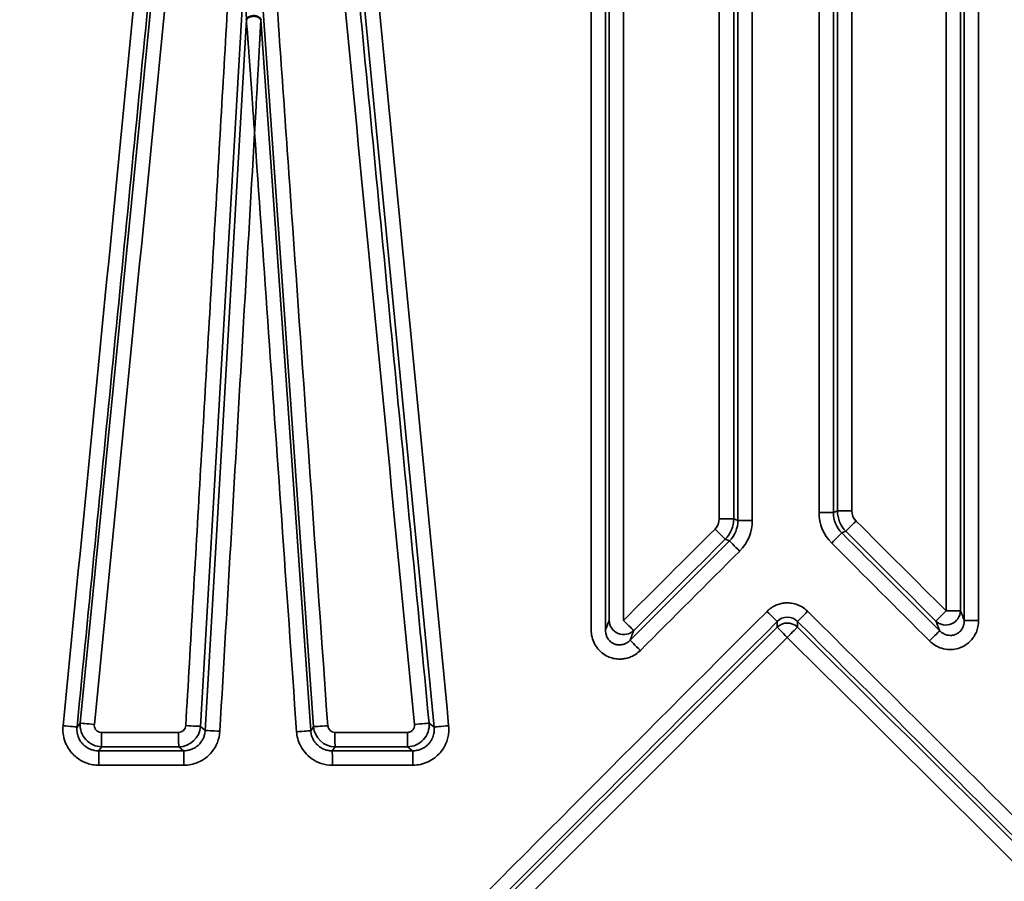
# Model space of a CAD drawing. Header units: millimetres. Extents: x 38 to 2514, y 38 to 1622.
# Tile 250 of 256: x 1568.81 to 1575.62, y 789.7 to 795.66. Entities that reach past the tile are written whole.
import ezdxf

# ---------------------------------------------------------------- set-up
doc = ezdxf.new("R2010")
doc.units = ezdxf.units.MM
doc.header["$LTSCALE"] = 7.692308
doc.layers.add('Visible (ISO)', color=7, linetype='Continuous', lineweight=50)
doc.layers.add('Visible Narrow (ISO)', color=7, linetype='Continuous', lineweight=35)

msp = doc.modelspace()

# ---------------------------------------------------------------- linework, layer by layer
at = {"layer": 'Visible (ISO)'}
for p, q in [((1571.7731, 790.7237), (1571.773, 790.7237)), ((1571.7734, 790.7229), (1571.7734, 790.7229)), ((1571.7735, 790.7232), (1571.7735, 790.7232))]:
    msp.add_line(p, q, dxfattribs=at)
msp.add_open_spline([(1570.4752, 795.6602), (1570.4749, 795.6622), (1570.4742, 795.6641), (1570.4732, 795.666), (1570.4722, 795.6679), (1570.4709, 795.6697), (1570.4692, 795.6714), (1570.4675, 795.6733), (1570.4654, 795.675), (1570.463, 795.6766), (1570.4618, 795.6773), (1570.4606, 795.678), (1570.4594, 795.6787), (1570.4562, 795.6804), (1570.4527, 795.6818), (1570.4488, 795.6829), (1570.4446, 795.6841), (1570.4402, 795.685), (1570.4355, 795.6855), (1570.4324, 795.6858), (1570.4292, 795.686), (1570.4261, 795.686), (1570.4214, 795.6859), (1570.4167, 795.6855), (1570.4122, 795.6847), (1570.408, 795.684), (1570.404, 795.683), (1570.4002, 795.6816), (1570.3974, 795.6806), (1570.3948, 795.6795), (1570.3924, 795.6782), (1570.3899, 795.6769), (1570.3876, 795.6754), (1570.3855, 795.6737), (1570.3843, 795.6728), (1570.3832, 795.6718), (1570.3822, 795.6707), (1570.3809, 795.6694), (1570.3798, 795.668), (1570.3789, 795.6666), (1570.3777, 795.6649), (1570.3769, 795.6632), (1570.3763, 795.6615), (1570.3761, 795.6608), (1570.3759, 795.6602), (1570.3758, 795.6596)], degree=3, knots=[0.0000001, 0.0000001, 0.0000001, 0.0000001, 0.0696701, 0.0696701, 0.0696701, 0.1393147, 0.1393147, 0.1393147, 0.2148067, 0.2148067, 0.2148067, 0.25, 0.25, 0.25, 0.338628, 0.338628, 0.338628, 0.4348792, 0.4348792, 0.4348792, 0.5, 0.5, 0.5, 0.5954155, 0.5954155, 0.5954155, 0.6841592, 0.6841592, 0.6841592, 0.75, 0.75, 0.75, 0.8200404, 0.8200404, 0.8200404, 0.8616303, 0.8616303, 0.8616303, 0.9144555, 0.9144555, 0.9144555, 0.9777824, 0.9777824, 0.9777824, 1, 1, 1, 1], dxfattribs=at)
msp.add_open_spline([(1570.3758, 795.6596), (1570.3759, 795.6595), (1570.376, 795.6591), (1570.3761, 795.6584)], degree=3, dxfattribs=at)
at = {"layer": 'Visible Narrow (ISO)'}
for p, q in [((1569.227, 790.799), (1569.9695, 798.35)), ((1571.6739, 790.7699), (1570.9397, 798.3766)), ((1573.6455, 792.2096), (1573.6455, 797.4733)), ((1573.7455, 792.2096), (1573.7455, 797.4733)), ((1573.7743, 792.198), (1573.7743, 797.4456)), ((1573.8742, 792.198), (1573.8742, 797.4456)), ((1574.3354, 797.4456), (1574.3354, 792.2533)), ((1574.435, 797.4456), (1574.435, 792.2533)), ((1574.4628, 797.4734), (1574.4628, 792.265)), ((1574.5625, 797.4734), (1574.5625, 792.265)), ((1572.76, 797.354), (1572.76, 791.4409)), ((1572.8589, 797.354), (1572.8589, 791.4409)), ((1572.8841, 797.354), (1572.8841, 791.5075)), ((1572.9831, 797.354), (1572.9831, 791.5075)), ((1575.2143, 791.5733), (1575.2143, 797.354)), ((1575.3136, 791.5733), (1575.3136, 797.354)), ((1575.3399, 791.5066), (1575.3399, 797.354)), ((1575.4391, 791.5066), (1575.4391, 797.354)), ((1570.0577, 790.7747), (1570.3573, 795.9305)), ((1570.4777, 795.9311), (1570.8403, 790.7728)), ((1570.0907, 790.7469), (1570.3758, 795.6596)), ((1570.4752, 795.6602), (1570.8202, 790.745)), ((1574.4628, 792.265), (1574.435, 792.2533)), ((1574.4628, 792.265), (1574.5625, 792.265)), ((1573.7455, 792.2096), (1573.6455, 792.2096)), ((1573.7455, 792.2096), (1573.7743, 792.198)), ((1573.8742, 792.198), (1573.7743, 792.198)), ((1574.3354, 792.2533), (1574.435, 792.2533)), ((1573.687, 792.0686), (1573.7159, 792.0571)), ((1574.5213, 792.1239), (1574.4934, 792.1124)), ((1575.3136, 791.5733), (1575.2143, 791.5733)), ((1574.0454, 791.4607), (1574.0458, 791.4998)), ((1574.186, 791.461), (1574.1865, 791.5)), ((1575.4391, 791.5066), (1575.3399, 791.5066)), ((1569.2269, 790.7979), (1569.2045, 790.7701)), ((1570.0577, 790.7747), (1570.0907, 790.7469)), ((1570.8403, 790.7728), (1570.8202, 790.745)), ((1571.639, 790.7977), (1571.6739, 790.7699)), ((1569.9065, 790.7335), (1569.3732, 790.7335)), ((1571.4889, 790.7335), (1570.9878, 790.7335)), ((1569.3756, 790.6338), (1569.3532, 790.606)), ((1569.9085, 790.6339), (1569.9416, 790.6061)), ((1570.9894, 790.6338), (1570.9693, 790.606)), ((1571.4903, 790.6339), (1571.5252, 790.6061)), ((1569.9437, 790.5065), (1569.3556, 790.5065)), ((1571.5265, 790.5065), (1570.9709, 790.5065))]:
    msp.add_line(p, q, dxfattribs=at)
for centre, radius, start, end in [((1574.6619, 792.2649), 0.0995, 179.97133, 225.1011), ((1573.5461, 792.2096), 0.0995, 314.89456, 0.02802), ((1573.5754, 792.1979), 0.2987, 314.98736, 0.01764), ((1574.6342, 792.2532), 0.2987, 179.98212, 225.00807)]:
    msp.add_arc(centre, radius, start, end, dxfattribs=at)
for centre, major_axis, ratio, start_param, end_param in [((1574.6466, 846.2499), (204.3339, 2082.1241), 0.000045, 1.593791, 1.597445), ((1574.4591, 844.3657), (201.1789, 2044.8646), 0.000066, 4.686191, 4.689885), ((1574.6457, 760.1514), (207.0834, -2140.9287), 0.000067, 4.694545, 4.698072), ((1574.4904, 761.6643), (202.0855, -2094.4822), 0.000044, 1.584693, 1.588326), ((1574.6624, 792.2651), (0.0766, -0.1845), 0.99887, 4.320037, 5.104089), ((1573.5459, 792.2098), (0.0721, 0.1863), 0.998724, 4.296173, 5.080304), ((1573.5763, 792.1975), (0.1405, 0.1397), 0.999286, 4.712389, 5.502536), ((1574.633, 792.2528), (0.0759, -0.1831), 0.998902, 4.317281, 5.107376), ((1574.5916, 792.1944), (-0.0706, -0.0708), 0.000581, 0.087509, 1.571377), ((1573.9532, 791.8839), (283.2161, -282.5499), 0.001677, 1.568016, 1.570215), ((1575.5487, 791.8233), (283.1973, 282.4818), 0.003971, 1.573659, 1.575895), ((1573.6167, 792.1391), (0.0706, -0.0708), 0.002862, 4.709533, 6.1934), ((1574.4547, 792.779), (283.0972, 282.5198), 0.000099, 1.57341, 1.575645), ((1574.4229, 792.042), (0.0707, 0.0707), 0.000014, 4.712403, 6.195705), ((1574.4597, 792.2123), (283.3565, -283.2704), 0.000117, 4.712625, 4.715012), ((1574.4015, 792.1925), (283.1478, -282.6133), 0.00009, 1.568266, 1.570464), ((1574.4097, 792.7869), (283.1603, 283.0313), 0.000064, 4.707448, 4.709875), ((1573.7863, 791.9866), (-0.0707, 0.0707), 0.002265, 4.710125, 6.193427), ((1574.4918, 792.1027), (282.8622, -282.9052), 0.000229, 4.712375, 4.714765), ((1574.3623, 792.6918), (282.8379, 282.8379), 0.000229, 4.707697, 4.710125), ((1574.4934, 791.9555), (-283.0177, -283.4815), 0.000235, 4.713983, 4.732926), ((1573.9753, 791.5702), (0.0708, -0.0707), 0.001595, 0.085897, 1.569199), ((1574.1162, 791.4273), (-0.0003, -0.1022), 0.978253, 2.365039, 3.92647), ((1574.2567, 791.5706), (-0.0705, -0.0709), 0.000603, 0.08809, 1.571396), ((1574.3653, 791.339), (-282.0993, 280.6907), 0.00022, 4.693861, 4.712993), ((1575.2139, 791.5733), (-0.0706, -0.0708), 0.002779, 0.089703, 1.573589), ((1575.2139, 791.5733), (0.093, 0.0367), 0.975508, 3.56105, 5.898375), ((1574.4214, 791.8866), (-283.0906, -283.4253), 0.000019, 1.550503, 1.56945), ((1574.4011, 791.8676), (-283.3071, -283.1928), 0.000091, 1.550724, 1.56945), ((1572.9838, 791.5075), (-0.0935, 0.0355), 0.975773, 0.370929, 2.708171), ((1572.9838, 791.5075), (0.0706, -0.0708), 0.005097, 4.707284, 6.191169), ((1574.1158, 791.3903), (-0.1, 0.0011), 0.992517, 3.945317, 5.50492), ((1574.1158, 791.3903), (-0.0707, 0.0707), 0.001098, 0.085831, 1.569699), ((1574.1158, 791.3903), (0.0705, 0.071), 0.001102, 0.088025, 1.571891), ((1574.4524, 791.247), (-282.387, 280.404), 0.00009, 1.569942, 1.588855), ((1574.4324, 791.2661), (-282.1715, 280.6344), 0.000019, 1.569944, 1.589079), ((1574.3062, 791.8217), (-283.3713, -283.1282), 0.000426, 1.550968, 1.569699), ((1574.5355, 791.1904), (-282.4516, 280.3404), 0.000387, 1.569694, 1.58861), ((1575.0995, 791.3657), (0.0707, 0.0707), 0.002377, 0.090022, 1.573172), ((1573.0993, 791.2999), (-0.0707, 0.0707), 0.004693, 4.707698, 6.191003), ((1569.1052, 790.7798), (0.0995, -0.0098), 0.0026, 0.061246, 1.544325), ((1569.376, 790.7835), (0.1253, -0.0823), 0.997604, 3.627476, 5.289716), ((1569.3262, 790.7881), (-0.0995, 0.0098), 0.002492, 0.061264, 1.545463), ((1569.9066, 790.7833), (-0.0001, -0.0498), 0.999747, 0, 1.515264), ((1569.9085, 790.7836), (0.0905, 0.1195), 0.995393, 3.792229, 5.298884), ((1569.9584, 790.7805), (0.0998, -0.0058), 0.001294, 4.690126, 6.17433), ((1570.9398, 790.7798), (-0.0998, -0.007), 0.00122, 4.729748, 6.21395), ((1570.9897, 790.7835), (-0.1494, -0.0107), 0.999291, 0, 1.494981), ((1570.9877, 790.7832), (0.0034, -0.0496), 0.999853, 4.712389, 6.215833), ((1571.49, 790.7837), (0.0872, 0.1221), 0.996233, 3.765651, 5.424449), ((1571.54, 790.7881), (0.0995, 0.0096), 0.001386, 0.100937, 1.585136), ((1571.773, 790.7795), (-0.0995, -0.0096), 0.001275, 0.100922, 1.583999), ((1569.3758, 790.7334), (0, -0.1), 0.025206, 4.712053, 6.195912), ((1569.9087, 790.7335), (0, -0.1), 0.022546, 4.712768, 6.195917), ((1570.19, 790.7412), (-0.0998, 0.0058), 0.001227, 4.691248, 6.174327), ((1570.7206, 790.738), (0.0998, 0.007), 0.001297, 4.730867, 6.213943), ((1570.9895, 790.7334), (0, -0.1), 0.017153, 4.712072, 6.195914), ((1571.4904, 790.7335), (0, -0.1), 0.014654, 4.712768, 6.195917), ((1569.6901, 790.5326), (15.2281, 0.0026), 0.006651, 1.556452, 1.591453), ((1571.273, 790.6125), (6.9957, 0.0013), 0.003053, 1.539731, 1.611344), ((1574.3974, 773.2211), (199.4703, -0.3783), 0.087135, 1.593302, 1.596252), ((1569.3531, 790.5064), (0, 0.1), 0.025357, 4.712753, 6.195912), ((1569.9414, 790.5065), (0, 0.1), 0.022417, 4.712184, 6.195919), ((1574.4129, 773.1966), (199.7523, -0.2383), 0.087148, 1.585357, 1.588141), ((1570.9691, 790.5064), (0, 0.1), 0.017281, 4.712736, 6.195918), ((1571.5251, 790.5065), (0, 0.1), 0.014502, 4.712186, 6.19592)]:
    msp.add_ellipse(centre, major_axis=major_axis, ratio=ratio, start_param=start_param, end_param=end_param, dxfattribs=at)
for points in [[(1569.9514, 798.3767), (1569.8684, 797.5314), (1569.7024, 795.841), (1569.4535, 793.3055), (1569.2875, 791.6152), (1569.2045, 790.7701)], [(1571.639, 790.7977), (1571.5579, 791.6368), (1571.3956, 793.3148), (1571.1523, 795.8318), (1570.9901, 797.5098), (1570.9089, 798.3488)], [(1569.9562, 790.7805), (1569.9895, 791.3534), (1570.0561, 792.4992), (1570.1561, 794.2178), (1570.2227, 795.3635), (1570.256, 795.9363)], [(1570.3758, 795.6596), (1570.3749, 795.7015), (1570.3741, 795.7443), (1570.3732, 795.7874)], [(1574.2568, 791.5706), (1574.2446, 791.5828), (1574.2185, 791.6026), (1574.1764, 791.6211), (1574.1353, 791.6291), (1574.0991, 791.6289), (1574.067, 791.6233), (1574.0366, 791.6129), (1574.0065, 791.5969), (1573.9856, 791.5803), (1573.9755, 791.5702)], [(1575.0991, 791.3657), (1575.1105, 791.3544), (1575.1356, 791.3344), (1575.1826, 791.3124), (1575.2383, 791.3034), (1575.2884, 791.3096), (1575.3297, 791.325), (1575.362, 791.3457), (1575.3875, 791.3694), (1575.4078, 791.396), (1575.424, 791.4264), (1575.4355, 791.462), (1575.4391, 791.491), (1575.4391, 791.5066)], [(1575.1436, 791.5028), (1575.1478, 791.4921), (1575.1564, 791.4703), (1575.1653, 791.4477), (1575.1699, 791.4362)], [(1572.76, 791.4409), (1572.76, 791.4248), (1572.7636, 791.3929), (1572.7813, 791.3441), (1572.8144, 791.2983), (1572.8542, 791.2672), (1572.8942, 791.249), (1572.9317, 791.2407), (1572.9664, 791.2394), (1572.9996, 791.2438), (1573.0325, 791.2539), (1573.0659, 791.2709), (1573.0889, 791.2889), (1573.0999, 791.2999)], [(1573.0541, 791.437), (1573.0501, 791.4263), (1573.0418, 791.4046), (1573.0333, 791.3819), (1573.0289, 791.3704)], [(1569.1079, 790.7798), (1569.1061, 790.7619), (1569.1064, 790.7262), (1569.1186, 790.6719), (1569.1436, 790.6208), (1569.1744, 790.5824), (1569.2068, 790.5542), (1569.2397, 790.5338), (1569.2741, 790.519), (1569.3115, 790.5092), (1569.3403, 790.5064), (1569.3556, 790.5064)], [(1571.5265, 790.5065), (1571.5445, 790.5065), (1571.5799, 790.5103), (1571.6326, 790.5277), (1571.681, 790.5575), (1571.7162, 790.5919), (1571.7411, 790.6269), (1571.7582, 790.6615), (1571.7696, 790.6974), (1571.7757, 790.7348), (1571.7758, 790.7641), (1571.7743, 790.7795)], [(1569.9437, 790.5065), (1569.9598, 790.5065), (1569.9924, 790.5097), (1570.0412, 790.5242), (1570.0931, 790.5531), (1570.1405, 790.598), (1570.1777, 790.6603), (1570.1904, 790.7123), (1570.1921, 790.7412)], [(1570.7225, 790.738), (1570.7236, 790.7221), (1570.729, 790.69), (1570.7467, 790.6425), (1570.7787, 790.593), (1570.8261, 790.5489), (1570.8901, 790.5159), (1570.9422, 790.5064), (1570.9709, 790.5064)]]:
    msp.add_open_spline(points, degree=3, dxfattribs=at)
for points, knots in [([(1570.5753, 795.9381), (1570.6156, 795.365), (1570.7365, 793.6456), (1570.8575, 791.9261), (1570.9381, 790.7798)], [0, 0, 0, 0, 0.333333, 1, 1, 1, 1]), ([(1570.3761, 795.6584), (1570.3765, 795.6552), (1570.3763, 795.6466), (1570.3764, 795.6396), (1570.3765, 795.6312), (1570.3772, 795.625), (1570.3781, 795.6189), (1570.3791, 795.6128), (1570.3803, 795.6068), (1570.381, 795.5997), (1570.3816, 795.5927), (1570.3818, 795.5848), (1570.3822, 795.5768), (1570.3826, 795.5688), (1570.3835, 795.5607), (1570.3842, 795.5521), (1570.3849, 795.5434), (1570.3855, 795.5342), (1570.3862, 795.5246), (1570.3868, 795.515), (1570.3876, 795.5049), (1570.3884, 795.4944), (1570.3892, 795.4838), (1570.39, 795.4726), (1570.3908, 795.461), (1570.3917, 795.4493), (1570.3925, 795.4371), (1570.3935, 795.4244), (1570.3944, 795.4116), (1570.3953, 795.3983), (1570.3963, 795.3845), (1570.3973, 795.3706), (1570.3984, 795.3562), (1570.3995, 795.341), (1570.4005, 795.3258), (1570.4017, 795.3098), (1570.4029, 795.2929), (1570.4041, 795.276), (1570.4054, 795.2582), (1570.4067, 795.2391), (1570.4081, 795.22), (1570.4095, 795.1997), (1570.411, 795.178), (1570.4126, 795.1563), (1570.4142, 795.1331), (1570.4159, 795.1088), (1570.4176, 795.0845), (1570.4194, 795.0592), (1570.4212, 795.0334), (1570.423, 795.0075), (1570.4249, 794.9813), (1570.4267, 794.9553), (1570.4285, 794.9294), (1570.4303, 794.9038), (1570.4321, 794.8784)], [0.0089595, 0.0089595, 0.0089595, 0.0089595, 0.0555556, 0.0555556, 0.0555556, 0.1111111, 0.1111111, 0.1111111, 0.1666667, 0.1666667, 0.1666667, 0.2222222, 0.2222222, 0.2222222, 0.2777778, 0.2777778, 0.2777778, 0.3333333, 0.3333333, 0.3333333, 0.3888889, 0.3888889, 0.3888889, 0.4444444, 0.4444444, 0.4444444, 0.5, 0.5, 0.5, 0.5555556, 0.5555556, 0.5555556, 0.6111111, 0.6111111, 0.6111111, 0.6666667, 0.6666667, 0.6666667, 0.7222222, 0.7222222, 0.7222222, 0.7777778, 0.7777778, 0.7777778, 0.8333333, 0.8333333, 0.8333333, 0.8888889, 0.8888889, 0.8888889, 0.9444444, 0.9444444, 0.9444444, 1, 1, 1, 1]), ([(1570.4321, 794.8784), (1570.4335, 794.9039), (1570.4365, 794.955), (1570.441, 795.0339), (1570.4453, 795.11), (1570.4492, 795.1796), (1570.4527, 795.2405), (1570.4557, 795.2942), (1570.4583, 795.342), (1570.4608, 795.3854), (1570.463, 795.4253), (1570.465, 795.4619), (1570.4668, 795.4953), (1570.4684, 795.5255), (1570.4699, 795.553), (1570.4712, 795.5777), (1570.4723, 795.6003), (1570.4735, 795.6208), (1570.4743, 795.6406), (1570.4749, 795.6588), (1570.4752, 795.6602)], [0, 0, 0, 0, 0.0555556, 0.1111111, 0.1666667, 0.2222222, 0.2777778, 0.3333333, 0.3888889, 0.4444444, 0.5, 0.5555556, 0.6111111, 0.6666667, 0.7222222, 0.7777778, 0.8333333, 0.8888889, 0.9444444, 0.9999996, 0.9999996, 0.9999996, 0.9999996]), ([(1570.1921, 790.7412), (1570.2188, 791.2017), (1570.2455, 791.6618), (1570.2719, 792.1173), (1570.2983, 792.5728), (1570.3245, 793.0238), (1570.3511, 793.4826), (1570.3777, 793.9413), (1570.4048, 794.408), (1570.4321, 794.8784)], [0, 0, 0, 0, 0.333333, 0.333333, 0.333333, 0.666667, 0.666667, 0.666667, 1, 1, 1, 1]), ([(1570.4321, 794.8784), (1570.4616, 794.4573), (1570.492, 794.0233), (1570.5233, 793.5781), (1570.5545, 793.1328), (1570.5865, 792.6764), (1570.6197, 792.2036), (1570.6529, 791.7308), (1570.6872, 791.2417), (1570.7225, 790.738)], [0, 0, 0, 0, 0.333333, 0.333333, 0.333333, 0.666667, 0.666667, 0.666667, 1, 1, 1, 1]), ([(1575.3136, 791.5733), (1575.3166, 791.5656), (1575.3197, 791.5578), (1575.3228, 791.5499), (1575.324, 791.5468), (1575.3253, 791.5437), (1575.3265, 791.5406), (1575.3309, 791.5295), (1575.3354, 791.5181), (1575.3399, 791.5066)], [0, 0, 0, 0, 0.358937, 0.358937, 0.358937, 0.5, 0.5, 0.5, 1, 1, 1, 1]), ([(1572.8841, 791.5075), (1572.8806, 791.4981), (1572.8769, 791.4885), (1572.8732, 791.4788), (1572.8727, 791.4775), (1572.8722, 791.4762), (1572.8717, 791.4748), (1572.8675, 791.4637), (1572.8632, 791.4524), (1572.8589, 791.4409)], [0, 0, 0, 0, 0.440599, 0.440599, 0.440599, 0.5, 0.5, 0.5, 1, 1, 1, 1]), ([(1575.1699, 791.4362), (1575.1751, 791.4308), (1575.181, 791.4258), (1575.1925, 791.418), (1575.1979, 791.415), (1575.2054, 791.4117), (1575.2071, 791.4109), (1575.2128, 791.4088), (1575.217, 791.4075), (1575.2252, 791.4055), (1575.2293, 791.4048), (1575.2388, 791.4037), (1575.2443, 791.4036), (1575.2521, 791.4041), (1575.2546, 791.4043), (1575.2625, 791.4054), (1575.2676, 791.4066), (1575.2742, 791.4087), (1575.2759, 791.4093), (1575.2823, 791.4118), (1575.2868, 791.4139), (1575.292, 791.4169), (1575.2931, 791.4176), (1575.2984, 791.4209), (1575.3021, 791.4238), (1575.3063, 791.4274), (1575.3069, 791.428), (1575.3111, 791.4318), (1575.3143, 791.4353), (1575.3176, 791.4393), (1575.3179, 791.4398), (1575.3211, 791.4439), (1575.3237, 791.4477), (1575.3263, 791.4523), (1575.3266, 791.4528), (1575.329, 791.4572), (1575.3309, 791.4612), (1575.333, 791.4665), (1575.3333, 791.4674), (1575.3349, 791.4719), (1575.3361, 791.4756), (1575.3375, 791.4816), (1575.3379, 791.4837), (1575.3391, 791.4902), (1575.3396, 791.4949), (1575.3399, 791.5021), (1575.34, 791.5043), (1575.3399, 791.5066)], [0.0000001, 0.0000001, 0.0000001, 0.0000001, 0.0833333, 0.0833333, 0.1479673, 0.1479673, 0.1666667, 0.1666667, 0.2095633, 0.2095633, 0.25, 0.25, 0.3059749, 0.3059749, 0.3333333, 0.3333333, 0.3945123, 0.3945123, 0.4166667, 0.4166667, 0.4817323, 0.4817323, 0.5, 0.5, 0.5697806, 0.5697806, 0.5833333, 0.5833333, 0.6575469, 0.6575469, 0.6666667, 0.6666667, 0.7403335, 0.7403335, 0.75, 0.75, 0.8187745, 0.8187745, 0.8333333, 0.8333333, 0.888577, 0.888577, 0.9166667, 0.9166667, 0.9742869, 0.9742869, 0.9999999, 0.9999999, 0.9999999, 0.9999999]), ([(1572.8589, 791.4409), (1572.8588, 791.4348), (1572.8592, 791.4285), (1572.8604, 791.4208), (1572.8606, 791.4194), (1572.8619, 791.413), (1572.8632, 791.4081), (1572.8659, 791.4004), (1572.867, 791.3977), (1572.8699, 791.3911), (1572.872, 791.3872), (1572.8764, 791.38), (1572.8788, 791.3766), (1572.8847, 791.3693), (1572.8883, 791.3655), (1572.8941, 791.3602), (1572.8962, 791.3585), (1572.8989, 791.3565), (1572.8994, 791.3561), (1572.9032, 791.3533), (1572.9066, 791.3512), (1572.9122, 791.3482), (1572.9144, 791.3471), (1572.9205, 791.3443), (1572.9245, 791.3429), (1572.9304, 791.3412), (1572.9323, 791.3407), (1572.9385, 791.3393), (1572.9427, 791.3387), (1572.9481, 791.3382), (1572.9495, 791.3381), (1572.9554, 791.3379), (1572.9598, 791.338), (1572.965, 791.3385), (1572.9659, 791.3386), (1572.9714, 791.3393), (1572.9759, 791.3402), (1572.981, 791.3416), (1572.9816, 791.3417), (1572.9867, 791.3432), (1572.9914, 791.3449), (1572.9965, 791.3473), (1572.997, 791.3475), (1573.0013, 791.3495), (1573.0051, 791.3516), (1573.0103, 791.3549), (1573.0117, 791.3559), (1573.0172, 791.3597), (1573.0213, 791.363), (1573.0265, 791.368), (1573.0277, 791.3692), (1573.0289, 791.3704)], [0.0000001, 0.0000001, 0.0000001, 0.0000001, 0.0677211, 0.0677211, 0.0833333, 0.0833333, 0.1367631, 0.1367631, 0.1666667, 0.1666667, 0.2095046, 0.2095046, 0.25, 0.25, 0.3039239, 0.3039239, 0.3333333, 0.3333333, 0.3411258, 0.3411258, 0.3869344, 0.3869344, 0.4166667, 0.4166667, 0.4720071, 0.4720071, 0.5, 0.5, 0.5616296, 0.5616296, 0.5833333, 0.5833333, 0.6523471, 0.6523471, 0.6666667, 0.6666667, 0.7411963, 0.7411963, 0.75, 0.75, 0.8255355, 0.8255355, 0.8333333, 0.8333333, 0.894715, 0.894715, 0.9166667, 0.9166667, 0.980599, 0.980599, 0.9999999, 0.9999999, 0.9999999, 0.9999999]), ([(1569.2045, 790.7701), (1569.2034, 790.7594), (1569.2035, 790.7485), (1569.2059, 790.7268), (1569.2084, 790.7159), (1569.2139, 790.7001), (1569.2161, 790.6949), (1569.2209, 790.6848), (1569.2235, 790.6801), (1569.2301, 790.6695), (1569.2342, 790.6639), (1569.2404, 790.6566), (1569.2423, 790.6544), (1569.2488, 790.6475), (1569.2534, 790.6433), (1569.2599, 790.638), (1569.2618, 790.6365), (1569.2683, 790.6317), (1569.273, 790.6286), (1569.2797, 790.6248), (1569.2816, 790.6237), (1569.2888, 790.62), (1569.2941, 790.6177), (1569.3011, 790.615), (1569.3028, 790.6144), (1569.3092, 790.6123), (1569.3142, 790.6109), (1569.3219, 790.6091), (1569.3245, 790.6086), (1569.334, 790.607), (1569.3412, 790.6063), (1569.3502, 790.606), (1569.3517, 790.606), (1569.3532, 790.606)], [0, 0, 0, 0, 0.1111111, 0.1111111, 0.2222222, 0.2222222, 0.2779367, 0.2779367, 0.3333333, 0.3333333, 0.4092264, 0.4092264, 0.4444444, 0.4444444, 0.5233117, 0.5233117, 0.5555556, 0.5555556, 0.6345206, 0.6345206, 0.6666667, 0.6666667, 0.7522082, 0.7522082, 0.7777778, 0.7777778, 0.8516869, 0.8516869, 0.8888889, 0.8888889, 0.9813234, 0.9813234, 1, 1, 1, 1]), ([(1569.3236, 790.7881), (1569.3231, 790.7826), (1569.3235, 790.7774), (1569.3245, 790.7726), (1569.3256, 790.7678), (1569.3274, 790.7633), (1569.3295, 790.7593), (1569.3316, 790.7553), (1569.3342, 790.752), (1569.337, 790.749), (1569.3399, 790.746), (1569.3431, 790.7433), (1569.3466, 790.7411), (1569.3501, 790.7389), (1569.354, 790.737), (1569.3585, 790.7357), (1569.3629, 790.7343), (1569.3678, 790.7334), (1569.3732, 790.7335)], [0.0000004, 0.0000004, 0.0000004, 0.0000004, 0.1666667, 0.1666667, 0.1666667, 0.3333333, 0.3333333, 0.3333333, 0.5, 0.5, 0.5, 0.6666667, 0.6666667, 0.6666667, 0.8333333, 0.8333333, 0.8333333, 1, 1, 1, 1]), ([(1571.4889, 790.7335), (1571.4921, 790.7335), (1571.4952, 790.7338), (1571.4981, 790.7344), (1571.5002, 790.7348), (1571.5023, 790.7353), (1571.5043, 790.7359), (1571.5077, 790.7371), (1571.5109, 790.7385), (1571.5139, 790.7402), (1571.515, 790.7408), (1571.516, 790.7415), (1571.517, 790.7422), (1571.5195, 790.7438), (1571.5217, 790.7456), (1571.5236, 790.7475), (1571.5247, 790.7485), (1571.5256, 790.7496), (1571.5266, 790.7506), (1571.5286, 790.753), (1571.5304, 790.7554), (1571.5319, 790.7581), (1571.5325, 790.759), (1571.533, 790.7599), (1571.5335, 790.7609), (1571.5347, 790.7634), (1571.5357, 790.766), (1571.5366, 790.7688), (1571.537, 790.7702), (1571.5374, 790.7717), (1571.5377, 790.7732), (1571.5383, 790.776), (1571.5387, 790.779), (1571.5387, 790.7821), (1571.5388, 790.7841), (1571.5387, 790.7861), (1571.5385, 790.7881)], [0.0000003, 0.0000003, 0.0000003, 0.0000003, 0.0959667, 0.0959667, 0.0959667, 0.1666667, 0.1666667, 0.1666667, 0.2882539, 0.2882539, 0.2882539, 0.3333333, 0.3333333, 0.3333333, 0.4429749, 0.4429749, 0.4429749, 0.5, 0.5, 0.5, 0.6234941, 0.6234941, 0.6234941, 0.6666667, 0.6666667, 0.6666667, 0.7764922, 0.7764922, 0.7764922, 0.8333333, 0.8333333, 0.8333333, 0.9359876, 0.9359876, 0.9359876, 1, 1, 1, 1]), ([(1571.5252, 790.6061), (1571.5359, 790.6061), (1571.5467, 790.6072), (1571.5681, 790.6117), (1571.5786, 790.6152), (1571.5939, 790.6222), (1571.5989, 790.6248), (1571.6084, 790.6306), (1571.6129, 790.6337), (1571.6228, 790.6413), (1571.6279, 790.6459), (1571.6346, 790.6527), (1571.6366, 790.6549), (1571.6428, 790.662), (1571.6466, 790.667), (1571.6512, 790.674), (1571.6525, 790.676), (1571.6566, 790.6828), (1571.6591, 790.6877), (1571.6623, 790.6947), (1571.6632, 790.6968), (1571.6666, 790.7053), (1571.6687, 790.7117), (1571.6705, 790.719), (1571.6707, 790.7198), (1571.6719, 790.725), (1571.6727, 790.7295), (1571.6738, 790.7373), (1571.6741, 790.7404), (1571.6748, 790.75), (1571.6749, 790.7567), (1571.6743, 790.7658), (1571.6741, 790.7679), (1571.6739, 790.7699)], [0, 0, 0, 0, 0.1111111, 0.1111111, 0.2222222, 0.2222222, 0.2779438, 0.2779438, 0.3333333, 0.3333333, 0.4094496, 0.4094496, 0.4444444, 0.4444444, 0.523807, 0.523807, 0.5555556, 0.5555556, 0.6329605, 0.6329605, 0.6666667, 0.6666667, 0.7658951, 0.7658951, 0.7777778, 0.7777778, 0.8450033, 0.8450033, 0.8888889, 0.8888889, 0.9749791, 0.9749791, 1, 1, 1, 1]), ([(1569.9416, 790.6062), (1569.9484, 790.6061), (1569.9553, 790.6065), (1569.9637, 790.6077), (1569.9652, 790.6079), (1569.9721, 790.609), (1569.9775, 790.6102), (1569.9859, 790.6126), (1569.989, 790.6136), (1569.9992, 790.6171), (1570.0064, 790.6203), (1570.0151, 790.625), (1570.0167, 790.6259), (1570.0251, 790.6308), (1570.0319, 790.6356), (1570.0402, 790.6426), (1570.0419, 790.6442), (1570.0498, 790.6515), (1570.0557, 790.6579), (1570.0628, 790.6673), (1570.0644, 790.6697), (1570.0706, 790.6789), (1570.0747, 790.6864), (1570.0799, 790.6981), (1570.0814, 790.702), (1570.0855, 790.7139), (1570.0877, 790.7223), (1570.0899, 790.7363), (1570.0905, 790.7415), (1570.0907, 790.7469)], [0, 0, 0, 0, 0.1171435, 0.1171435, 0.1428571, 0.1428571, 0.233996, 0.233996, 0.2857143, 0.2857143, 0.4026498, 0.4026498, 0.4285714, 0.4285714, 0.5407397, 0.5407397, 0.5714286, 0.5714286, 0.6796261, 0.6796261, 0.7142857, 0.7142857, 0.8117164, 0.8117164, 0.8571429, 0.8571429, 0.9472435, 0.9472435, 1, 1, 1, 1]), ([(1570.8202, 790.745), (1570.8206, 790.7382), (1570.8215, 790.7314), (1570.8232, 790.7231), (1570.8236, 790.7217), (1570.8251, 790.715), (1570.8267, 790.7097), (1570.8296, 790.7015), (1570.8308, 790.6985), (1570.835, 790.6887), (1570.8386, 790.6818), (1570.8439, 790.6734), (1570.8449, 790.672), (1570.8504, 790.664), (1570.8555, 790.6575), (1570.863, 790.6497), (1570.8646, 790.6481), (1570.8724, 790.6408), (1570.8791, 790.6354), (1570.8889, 790.629), (1570.8913, 790.6275), (1570.9009, 790.6219), (1570.9085, 790.6183), (1570.9205, 790.6139), (1570.9243, 790.6126), (1570.9364, 790.6093), (1570.9449, 790.6076), (1570.9588, 790.6063), (1570.964, 790.606), (1570.9693, 790.606)], [0, 0, 0, 0, 0.1182708, 0.1182708, 0.1428571, 0.1428571, 0.2348453, 0.2348453, 0.2857143, 0.2857143, 0.4034266, 0.4034266, 0.4285714, 0.4285714, 0.5415887, 0.5415887, 0.5714286, 0.5714286, 0.6803373, 0.6803373, 0.7142857, 0.7142857, 0.8123811, 0.8123811, 0.8571429, 0.8571429, 0.9479437, 0.9479437, 1, 1, 1, 1])]:
    msp.add_open_spline(points, degree=3, knots=knots, dxfattribs=at)

doc.saveas('drawing.dxf')
